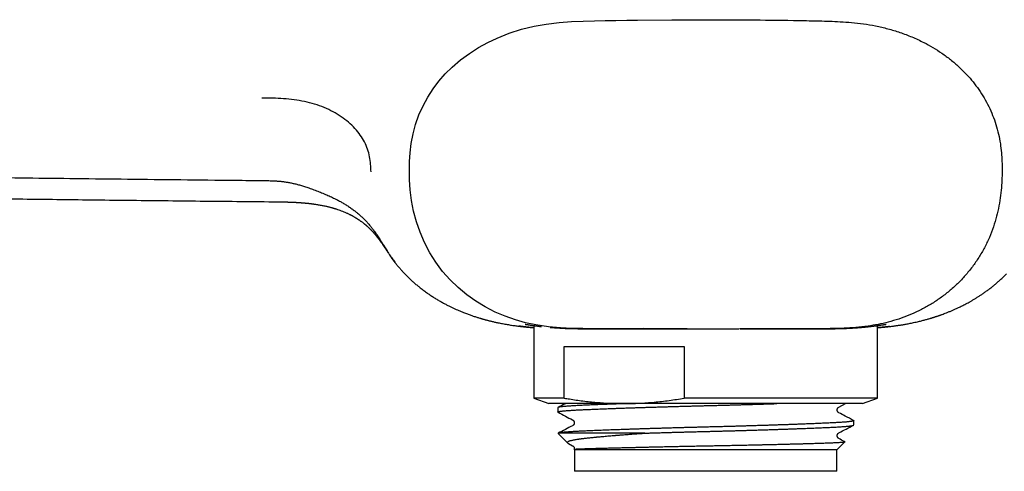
# Model space of a CAD drawing. Header units: millimetres. Extents: x 8 to 854, y 12 to 419.
# Tile 14 of 30: x 385 to 454, y 340 to 372. Entities that reach past the tile are written whole.
import ezdxf

# ---------------------------------------------------------------- set-up
doc = ezdxf.new("R2010")
doc.units = ezdxf.units.MM

msp = doc.modelspace()

# ---------------------------------------------------------------- linework, layer by layer
at = {"color": 7, "linetype": 'Continuous', "lineweight": 30}
for p, q in [((420.81, 350.524), (420.81, 345.436)), ((421.947, 350.395), (421.964, 350.394)), ((444.91, 345.436), (444.91, 350.527)), ((422.937, 349.054), (431.341, 349.054)), ((422.937, 345.436), (422.937, 349.054)), ((431.341, 349.054), (431.341, 345.436)), ((420.81, 345.436), (421.86, 345.054)), ((422.937, 345.436), (420.81, 345.436)), ((444.91, 345.436), (431.341, 345.436)), ((443.86, 345.054), (444.91, 345.436)), ((427.139, 345.054), (421.86, 345.054)), ((422.485, 344.762), (422.485, 344.458)), ((443.86, 345.054), (427.139, 345.054)), ((442.196, 344.813), (442.197, 344.813)), ((442.197, 344.813), (442.659, 345.054)), ((443.235, 343.553), (443.235, 343.857)), ((422.503, 342.961), (423.176, 342.288)), ((428.584, 342.979), (422.526, 342.979)), ((423.232, 342.25), (423.523, 342.098)), ((423.632, 341.832), (423.66, 341.804)), ((442.06, 341.804), (442.621, 342.366)), ((423.66, 341.804), (423.66, 340.304)), ((442.06, 341.804), (423.66, 341.804)), ((442.06, 340.304), (442.06, 341.804)), ((442.06, 340.304), (423.66, 340.304))]:
    msp.add_line(p, q, dxfattribs=at)
at = {"color": 7, "linetype": 'Continuous', "lineweight": 30, "flags": 128}
msp.add_lwpolyline([(431.565, 350.305), (430.552, 350.305), (428.463, 350.309), (426.388, 350.307), (425.687, 350.304), (424.971, 350.304), (424.234, 350.309), (423.467, 350.327), (422.665, 350.367), (421.824, 350.443), (420.939, 350.573), (420.223, 350.725), (419.505, 350.925), (418.79, 351.175), (418.084, 351.477), (417.396, 351.83), (416.733, 352.232), (416.1, 352.683), (415.498, 353.185), (414.932, 353.734), (414.407, 354.328), (413.931, 354.962), (413.505, 355.635), (413.132, 356.344), (412.819, 357.075), (412.568, 357.812), (412.374, 358.556), (412.232, 359.302), (412.14, 360.036), (412.09, 360.743), (412.074, 361.435), (412.084, 362.025), (412.123, 362.643), (412.2, 363.291), (412.329, 363.962), (412.51, 364.635), (412.746, 365.295), (413.033, 365.936), (413.365, 366.546), (413.737, 367.12), (414.149, 367.662), (414.595, 368.171), (415.068, 368.642), (415.665, 369.156), (416.286, 369.614), (416.922, 370.02), (417.572, 370.378), (418.233, 370.693), (419.077, 371.03), (419.944, 371.305), (420.821, 371.516), (421.672, 371.666), (422.571, 371.776), (423.437, 371.842), (424.263, 371.877), (425.051, 371.896), (425.811, 371.911), (426.565, 371.924), (427.324, 371.935), (428.084, 371.946), (430.47, 371.969), (432.86, 371.978), (432.86, 371.978)], dxfattribs=at)
at = {"color": 7, "linetype": 'Continuous', "lineweight": 30}
for points, knots in [([(432.86, 371.978), (432.958, 371.978), (434.099, 371.978), (436.28, 371.965), (438.597, 371.936), (440.108, 371.909), (440.82, 371.894), (441.55, 371.873), (442.308, 371.841), (443.103, 371.785), (443.931, 371.692), (444.78, 371.551), (445.636, 371.352), (446.487, 371.094), (447.329, 370.774), (448.097, 370.417), (448.794, 370.034), (449.424, 369.632), (450.037, 369.18), (450.627, 368.676), (451.151, 368.153), (451.615, 367.618), (452.02, 367.077), (452.389, 366.502), (452.713, 365.898), (452.99, 365.271), (453.221, 364.624), (453.4, 363.959), (453.526, 363.297), (453.601, 362.656), (453.64, 362.044), (453.648, 361.46), (453.637, 360.844), (453.597, 360.185), (453.516, 359.467), (453.393, 358.737), (453.215, 357.995), (452.978, 357.251), (452.679, 356.517), (452.32, 355.807), (451.908, 355.128), (451.445, 354.485), (450.934, 353.881), (450.378, 353.32), (449.783, 352.805), (449.155, 352.338), (448.498, 351.922), (447.817, 351.556), (447.115, 351.24), (446.397, 350.975), (445.672, 350.763), (444.952, 350.601), (444.191, 350.475), (443.396, 350.386), (442.572, 350.331), (441.784, 350.309), (441.034, 350.305), (440.091, 350.305), (438.938, 350.307), (437.24, 350.306), (435.999, 350.306), (435.217, 350.306)], [0, 0, 0, 0, 0.00574, 0.066413, 0.126993, 0.14067, 0.154424, 0.168508, 0.183198, 0.19864, 0.214884, 0.231697, 0.248733, 0.266007, 0.28348, 0.301101, 0.315307, 0.329755, 0.344578, 0.35964, 0.374832, 0.38767, 0.400805, 0.414147, 0.427437, 0.440682, 0.453969, 0.467416, 0.480707, 0.493158, 0.50501, 0.51637, 0.527155, 0.540863, 0.554776, 0.569195, 0.583942, 0.599192, 0.614622, 0.630053, 0.645451, 0.660808, 0.676145, 0.691474, 0.706755, 0.721932, 0.736993, 0.751976, 0.766902, 0.78176, 0.796494, 0.810859, 0.824683, 0.841403, 0.857455, 0.872758, 0.887293, 0.901131, 0.927736, 0.954468, 1, 1, 1, 1]), ([(409.387, 361.304), (409.379, 361.482), (409.364, 361.837), (409.3, 362.369), (409.161, 362.893), (408.942, 363.404), (408.642, 363.894), (408.265, 364.356), (407.817, 364.786), (407.303, 365.177), (406.73, 365.525), (406.103, 365.822), (405.43, 366.064), (404.721, 366.248), (403.987, 366.372), (403.24, 366.444), (402.487, 366.472), (401.984, 366.476), (401.733, 366.478)], [0, 0, 0, 0, 0.062527, 0.125038, 0.187546, 0.250024, 0.312504, 0.375007, 0.437508, 0.500002, 0.5625, 0.624983, 0.687473, 0.749958, 0.812431, 0.874954, 0.93746, 1, 1, 1, 1]), ([(339.055, 361.388), (339.676, 361.384), (341.015, 361.374), (343.076, 361.359), (345.263, 361.341), (347.489, 361.321), (349.764, 361.3), (352.082, 361.278), (354.445, 361.254), (356.858, 361.228), (359.327, 361.201), (361.859, 361.172), (364.458, 361.142), (367.132, 361.11), (369.888, 361.076), (372.735, 361.041), (375.684, 361.004), (378.749, 360.966), (381.942, 360.926), (385.273, 360.885), (388.745, 360.843), (392.352, 360.8), (396.069, 360.758), (399.25, 360.724), (401.186, 360.704), (401.854, 360.698)], [0, 0, 0, 0, 0.029638, 0.06398, 0.098488, 0.134097, 0.170324, 0.207217, 0.244821, 0.283205, 0.322497, 0.362776, 0.404133, 0.446671, 0.49051, 0.535785, 0.582665, 0.631417, 0.682203, 0.735197, 0.790505, 0.84807, 0.907522, 0.968054, 1, 1, 1, 1]), ([(401.854, 360.695), (401.878, 360.694), (401.968, 360.694), (402.118, 360.691), (402.296, 360.687), (402.457, 360.682), (402.604, 360.676), (402.741, 360.668), (402.869, 360.659), (402.993, 360.648), (403.115, 360.635), (403.239, 360.62), (403.361, 360.603), (403.484, 360.584), (403.607, 360.563), (403.73, 360.54), (403.854, 360.514), (403.98, 360.486), (404.108, 360.455), (404.239, 360.422), (404.373, 360.385), (404.511, 360.345), (404.653, 360.302), (404.8, 360.256), (404.954, 360.205), (405.118, 360.148), (405.291, 360.086), (405.469, 360.02), (405.649, 359.952), (405.83, 359.88), (406.011, 359.806), (406.19, 359.73), (406.363, 359.655), (406.527, 359.581), (406.683, 359.508), (406.832, 359.435), (406.975, 359.363), (407.108, 359.294), (407.231, 359.227), (407.346, 359.163), (407.461, 359.096), (407.579, 359.025), (407.695, 358.951), (407.81, 358.876), (407.922, 358.8), (408.032, 358.723), (408.138, 358.645), (408.242, 358.566), (408.344, 358.486), (408.446, 358.402), (408.546, 358.317), (408.644, 358.23), (408.74, 358.142), (408.834, 358.052), (408.926, 357.961), (409.015, 357.869), (409.103, 357.774), (409.19, 357.676), (409.278, 357.574), (409.361, 357.474), (409.439, 357.378), (409.513, 357.281), (409.595, 357.171), (409.68, 357.054), (409.763, 356.937), (409.846, 356.817), (409.935, 356.684), (410.034, 356.53), (410.145, 356.355), (410.273, 356.148), (410.398, 355.945), (410.514, 355.76), (410.6, 355.625), (410.655, 355.544), (410.676, 355.512)], [0, 0, 0, 0, 0.005896, 0.0221046, 0.036665, 0.0497209, 0.0617377, 0.0729193, 0.083417, 0.0932428, 0.1035962, 0.113775, 0.1239882, 0.1342463, 0.1445605, 0.154946, 0.1654883, 0.1762816, 0.1873523, 0.1987357, 0.2104726, 0.2226103, 0.2352055, 0.2483271, 0.2620725, 0.2768785, 0.2930971, 0.3095385, 0.326212, 0.3431148, 0.3602429, 0.3775836, 0.3941318, 0.4099576, 0.4252141, 0.4399814, 0.4543241, 0.4682952, 0.4804573, 0.4921206, 0.5044067, 0.51716, 0.5299418, 0.5427202, 0.5554563, 0.5681198, 0.5806807, 0.5931124, 0.6055199, 0.6183937, 0.6312701, 0.6441556, 0.6570586, 0.6699873, 0.68295, 0.6959548, 0.7090154, 0.7223091, 0.7361801, 0.7506639, 0.7625072, 0.7748433, 0.7891602, 0.8057658, 0.8201268, 0.8345595, 0.8521575, 0.8713213, 0.892915, 0.918533, 0.9493082, 0.9690483, 0.9878862, 1, 1, 1, 1]), ([(339.01, 360.018), (339.583, 360.011), (340.88, 359.995), (342.907, 359.969), (345.095, 359.941), (347.293, 359.912), (349.503, 359.883), (351.723, 359.853), (353.955, 359.823), (356.234, 359.792), (358.56, 359.76), (360.934, 359.727), (363.32, 359.694), (365.719, 359.661), (368.129, 359.628), (370.515, 359.595), (372.876, 359.563), (375.211, 359.532), (377.557, 359.5), (379.915, 359.469), (382.284, 359.439), (384.663, 359.409), (387.054, 359.379), (389.495, 359.35), (391.985, 359.321), (394.526, 359.293), (397.079, 359.265), (399.644, 359.239), (401.438, 359.221), (402.377, 359.213), (402.456, 359.212)], [0, 0, 0, 0, 0.027069, 0.061368, 0.095843, 0.130493, 0.165319, 0.200321, 0.235497, 0.27085, 0.308074, 0.345491, 0.3831, 0.420902, 0.458897, 0.497085, 0.533716, 0.570523, 0.607506, 0.644664, 0.681997, 0.719506, 0.757191, 0.795051, 0.834902, 0.874946, 0.915183, 0.955612, 0.996234, 1, 1, 1, 1]), ([(402.442, 359.21), (402.495, 359.209), (402.597, 359.209), (402.744, 359.207), (402.882, 359.205), (403.011, 359.204), (403.129, 359.202), (403.237, 359.2), (403.332, 359.198), (403.415, 359.196), (403.485, 359.194), (403.548, 359.192), (403.608, 359.19), (403.662, 359.189), (403.71, 359.187), (403.745, 359.186), (403.767, 359.185), (403.783, 359.184), (403.798, 359.184), (403.82, 359.183), (403.849, 359.182), (403.886, 359.18), (403.928, 359.178), (403.974, 359.176), (404.02, 359.174), (404.064, 359.172), (404.107, 359.17), (404.166, 359.166), (404.24, 359.162), (404.331, 359.157), (404.408, 359.151), (404.471, 359.147), (404.52, 359.143), (404.57, 359.139), (404.619, 359.135), (404.664, 359.131), (404.701, 359.128), (404.729, 359.126), (404.749, 359.124), (404.766, 359.122), (404.783, 359.121), (404.809, 359.118), (404.848, 359.114), (404.9, 359.109), (404.96, 359.103), (405.026, 359.096), (405.099, 359.087), (405.177, 359.078), (405.259, 359.068), (405.342, 359.056), (405.484, 359.036), (405.687, 359.005), (405.949, 358.957), (406.156, 358.914), (406.307, 358.879), (406.4, 358.857), (406.485, 358.836), (406.558, 358.816), (406.62, 358.8), (406.665, 358.787), (406.697, 358.778), (406.718, 358.772), (406.736, 358.767), (406.754, 358.762), (406.776, 358.755), (406.807, 358.746), (406.846, 358.734), (406.892, 358.72), (406.983, 358.691), (407.119, 358.645), (407.295, 358.581), (407.468, 358.513), (407.611, 358.451), (407.724, 358.4), (407.805, 358.361), (407.87, 358.33), (407.918, 358.305), (407.954, 358.287), (407.99, 358.268), (408.031, 358.247), (408.079, 358.221), (408.136, 358.189), (408.194, 358.156), (408.25, 358.123), (408.299, 358.094), (408.341, 358.068), (408.376, 358.046), (408.404, 358.029), (408.426, 358.015), (408.447, 358.001), (408.473, 357.984), (408.509, 357.96), (408.553, 357.93), (408.603, 357.896), (408.655, 357.859), (408.712, 357.818), (408.772, 357.773), (408.831, 357.728), (408.877, 357.692), (408.911, 357.664), (408.938, 357.642), (408.969, 357.616), (409.004, 357.587), (409.039, 357.558), (409.07, 357.531), (409.096, 357.507), (409.124, 357.482), (409.157, 357.452), (409.197, 357.415), (409.238, 357.377), (409.276, 357.341), (409.309, 357.309), (409.34, 357.277), (409.372, 357.246), (409.405, 357.211), (409.437, 357.177), (409.469, 357.144), (409.5, 357.11), (409.531, 357.076), (409.56, 357.043), (409.594, 357.005), (409.63, 356.963), (409.669, 356.918), (409.704, 356.875), (409.737, 356.836), (409.768, 356.797), (409.8, 356.758), (409.835, 356.713), (409.874, 356.663), (409.913, 356.611), (409.949, 356.563), (409.981, 356.519), (410.009, 356.481), (410.033, 356.447), (410.056, 356.415), (410.084, 356.376), (410.117, 356.329), (410.157, 356.271), (410.195, 356.216), (410.229, 356.165), (410.26, 356.119), (410.292, 356.072), (410.324, 356.025), (410.352, 355.981), (410.379, 355.941), (410.401, 355.908), (410.417, 355.884), (410.429, 355.866), (410.439, 355.85), (410.453, 355.829), (410.47, 355.803), (410.491, 355.772), (410.517, 355.733), (410.548, 355.686), (410.587, 355.628), (410.63, 355.564), (410.679, 355.492), (410.714, 355.442), (410.732, 355.416)], [0, 0, 0, 0, 0.015264, 0.029578, 0.042941, 0.055351, 0.066807, 0.077308, 0.086852, 0.094419, 0.101254, 0.107355, 0.112724, 0.11852, 0.123117, 0.126517, 0.128718, 0.129707, 0.13111, 0.133212, 0.136013, 0.139592, 0.143897, 0.148496, 0.152965, 0.157304, 0.161515, 0.165598, 0.174625, 0.183303, 0.192612, 0.19724, 0.202023, 0.206958, 0.211988, 0.216387, 0.220133, 0.222931, 0.224784, 0.226075, 0.227733, 0.2298, 0.233872, 0.238954, 0.245044, 0.251333, 0.258427, 0.266294, 0.274373, 0.282453, 0.290533, 0.316237, 0.342002, 0.367868, 0.3776, 0.38716, 0.395671, 0.403021, 0.409207, 0.414229, 0.416802, 0.41891, 0.420551, 0.422057, 0.424375, 0.427498, 0.431462, 0.436257, 0.441358, 0.459616, 0.477938, 0.496199, 0.514158, 0.523441, 0.532435, 0.540274, 0.544485, 0.54822, 0.551834, 0.556288, 0.561635, 0.567877, 0.575015, 0.581155, 0.586757, 0.591557, 0.595556, 0.598752, 0.601147, 0.603054, 0.606145, 0.610309, 0.615551, 0.62185, 0.628235, 0.634189, 0.642675, 0.650097, 0.656529, 0.660009, 0.663227, 0.667202, 0.672297, 0.677006, 0.681347, 0.685038, 0.688079, 0.693071, 0.699483, 0.706119, 0.711842, 0.717125, 0.722348, 0.727693, 0.733251, 0.739294, 0.744658, 0.750574, 0.756688, 0.762304, 0.767407, 0.775634, 0.782916, 0.789693, 0.79636, 0.802052, 0.808436, 0.815638, 0.823715, 0.832197, 0.840005, 0.846947, 0.852869, 0.857911, 0.862916, 0.868026, 0.876025, 0.884669, 0.894224, 0.900342, 0.906944, 0.913966, 0.920455, 0.92682, 0.932128, 0.936655, 0.940492, 0.9419, 0.943947, 0.946638, 0.949974, 0.953956, 0.958584, 0.964992, 0.972335, 0.980614, 0.989834, 1, 1, 1, 1]), ([(410.687, 355.48), (410.744, 355.396), (410.858, 355.227), (411.027, 354.998), (411.187, 354.793), (411.338, 354.61), (411.487, 354.438), (411.588, 354.329), (411.635, 354.279)], [0, 0, 0, 0, 0.203706, 0.407591, 0.56119, 0.714789, 0.868713, 1, 1, 1, 1]), ([(411.136, 354.857), (411.088, 354.918), (410.991, 355.04), (410.853, 355.226), (410.765, 355.353), (410.721, 355.416)], [0, 0, 0, 0, 0.3301, 0.665072, 1, 1, 1, 1]), ([(411.635, 354.278), (411.695, 354.214), (411.817, 354.085), (412.006, 353.897), (412.198, 353.715), (412.391, 353.542), (412.585, 353.376), (412.796, 353.204), (413.024, 353.027), (413.27, 352.847), (413.514, 352.678), (413.756, 352.52), (413.994, 352.373), (414.227, 352.236), (414.452, 352.109), (414.671, 351.992), (414.879, 351.886), (415.077, 351.79), (415.264, 351.703), (415.443, 351.623), (415.615, 351.549), (415.778, 351.482), (415.931, 351.421), (416.073, 351.366), (416.204, 351.317), (416.328, 351.273), (416.444, 351.232), (416.56, 351.192), (416.678, 351.153), (416.795, 351.115), (416.903, 351.082), (416.983, 351.057), (417.039, 351.04), (417.074, 351.03), (417.107, 351.02), (417.14, 351.011), (417.173, 351.001), (417.21, 350.99), (417.253, 350.978), (417.304, 350.964), (417.364, 350.947), (417.434, 350.928), (417.51, 350.908), (417.589, 350.888), (417.669, 350.867), (417.749, 350.847), (417.878, 350.816), (418.055, 350.775), (418.261, 350.73), (418.447, 350.692), (418.613, 350.66), (418.777, 350.63), (418.938, 350.602), (419.094, 350.576), (419.247, 350.552), (419.395, 350.531), (419.539, 350.511), (419.679, 350.492), (419.799, 350.478), (419.906, 350.465), (419.997, 350.455), (420.069, 350.447), (420.122, 350.441), (420.155, 350.438), (420.187, 350.435), (420.218, 350.431), (420.246, 350.429), (420.268, 350.426), (420.282, 350.425), (420.291, 350.424), (420.298, 350.424), (420.307, 350.423), (420.318, 350.422), (420.339, 350.42), (420.374, 350.416), (420.423, 350.412), (420.482, 350.407), (420.548, 350.401), (420.624, 350.394), (420.705, 350.388), (420.768, 350.383), (420.802, 350.381), (420.81, 350.38)], [0, 0, 0, 0, 0.024793, 0.049893, 0.074554, 0.098773, 0.12255, 0.145883, 0.174942, 0.20329, 0.230933, 0.257874, 0.284117, 0.309195, 0.333358, 0.356544, 0.37875, 0.398945, 0.418254, 0.436678, 0.454218, 0.470876, 0.486657, 0.500736, 0.514041, 0.526578, 0.538353, 0.549396, 0.562306, 0.57423, 0.585171, 0.595128, 0.59877, 0.602261, 0.6056, 0.608904, 0.612257, 0.615825, 0.620177, 0.625362, 0.631617, 0.638768, 0.646735, 0.654882, 0.663072, 0.671303, 0.679577, 0.702549, 0.725842, 0.742677, 0.759678, 0.776692, 0.793618, 0.810494, 0.827356, 0.844242, 0.861187, 0.878229, 0.895335, 0.907148, 0.91805, 0.928072, 0.931777, 0.935354, 0.938808, 0.94214, 0.945194, 0.947462, 0.948823, 0.949517, 0.950175, 0.951043, 0.952124, 0.953416, 0.957301, 0.962366, 0.967886, 0.974347, 0.981749, 0.990094, 0.997914, 1, 1, 1, 1]), ([(444.91, 350.378), (444.939, 350.381), (444.998, 350.385), (445.084, 350.392), (445.164, 350.399), (445.233, 350.405), (445.294, 350.411), (445.345, 350.416), (445.389, 350.42), (445.426, 350.424), (445.456, 350.427), (445.478, 350.429), (445.492, 350.43), (445.501, 350.431), (445.51, 350.432), (445.523, 350.434), (445.542, 350.436), (445.565, 350.438), (445.595, 350.441), (445.664, 350.449), (445.769, 350.461), (445.906, 350.477), (446.024, 350.493), (446.127, 350.506), (446.214, 350.519), (446.297, 350.53), (446.379, 350.543), (446.468, 350.556), (446.566, 350.571), (446.674, 350.589), (446.791, 350.609), (446.919, 350.632), (447.057, 350.657), (447.204, 350.686), (447.361, 350.718), (447.527, 350.754), (447.689, 350.791), (447.842, 350.827), (447.979, 350.861), (448.11, 350.894), (448.234, 350.927), (448.351, 350.959), (448.462, 350.99), (448.553, 351.017), (448.626, 351.038), (448.683, 351.056), (448.737, 351.072), (448.785, 351.087), (448.825, 351.099), (448.854, 351.108), (448.876, 351.115), (448.897, 351.122), (448.925, 351.131), (448.963, 351.143), (449.011, 351.159), (449.064, 351.176), (449.121, 351.196), (449.182, 351.216), (449.247, 351.239), (449.313, 351.262), (449.378, 351.285), (449.47, 351.318), (449.589, 351.362), (449.756, 351.427), (449.94, 351.5), (450.138, 351.583), (450.302, 351.655), (450.435, 351.715), (450.541, 351.764), (450.653, 351.817), (450.774, 351.876), (450.903, 351.94), (451.041, 352.011), (451.188, 352.09), (451.345, 352.176), (451.512, 352.27), (451.683, 352.371), (451.858, 352.479), (452.038, 352.594), (452.224, 352.717), (452.416, 352.85), (452.608, 352.989), (452.798, 353.133), (452.987, 353.281), (453.178, 353.44), (453.372, 353.608), (453.569, 353.787), (453.764, 353.972), (453.89, 354.101), (453.952, 354.165)], [0, 0, 0, 0, 0.008749, 0.017396, 0.025214, 0.032204, 0.038012, 0.04309, 0.047439, 0.05106, 0.054074, 0.05629, 0.057715, 0.058346, 0.059349, 0.060908, 0.063025, 0.065841, 0.069268, 0.073306, 0.090332, 0.106353, 0.121371, 0.132188, 0.142417, 0.15206, 0.161325, 0.171308, 0.182185, 0.193969, 0.20667, 0.220298, 0.234859, 0.250358, 0.266801, 0.284189, 0.302526, 0.317422, 0.331765, 0.345408, 0.358353, 0.370599, 0.382148, 0.393, 0.399224, 0.405193, 0.410908, 0.416161, 0.420319, 0.423339, 0.42522, 0.427141, 0.430046, 0.433937, 0.438814, 0.444677, 0.450316, 0.45664, 0.463485, 0.470299, 0.477035, 0.483694, 0.499082, 0.514038, 0.535881, 0.55674, 0.576617, 0.587873, 0.598859, 0.610674, 0.623699, 0.637408, 0.65225, 0.668228, 0.685341, 0.70359, 0.722975, 0.742291, 0.762614, 0.783943, 0.806276, 0.829611, 0.851692, 0.8746, 0.898333, 0.922891, 0.94827, 0.974465, 1, 1, 1, 1]), ([(419.755, 350.51), (419.755, 350.51), (419.755, 350.51), (419.764, 350.508), (419.78, 350.506), (419.796, 350.504), (419.813, 350.502), (419.837, 350.498), (419.862, 350.495), (419.885, 350.492), (419.904, 350.49), (419.925, 350.487), (419.947, 350.484), (419.97, 350.481), (419.996, 350.478), (420.022, 350.474), (420.045, 350.472), (420.06, 350.47), (420.067, 350.469), (420.073, 350.468), (420.078, 350.468), (420.088, 350.466), (420.108, 350.464), (420.145, 350.46), (420.179, 350.456), (420.206, 350.453), (420.218, 350.451), (420.231, 350.45), (420.247, 350.448), (420.265, 350.446), (420.286, 350.444), (420.308, 350.441), (420.331, 350.439), (420.357, 350.436), (420.378, 350.434), (420.394, 350.432), (420.405, 350.431), (420.416, 350.43), (420.427, 350.428), (420.437, 350.427), (420.447, 350.426), (420.454, 350.426), (420.461, 350.425), (420.48, 350.423), (420.511, 350.42), (420.555, 350.416), (420.598, 350.411), (420.643, 350.407), (420.69, 350.403), (420.737, 350.399), (420.777, 350.395), (420.801, 350.393), (420.81, 350.392)], [0, 0, 0, 0, 0.0408926, 0.1162249, 0.1915223, 0.2211899, 0.2513441, 0.282042, 0.3132964, 0.3291363, 0.3451198, 0.3612485, 0.3775236, 0.3939465, 0.4105186, 0.4272411, 0.4440259, 0.4497446, 0.4544125, 0.4581777, 0.4618315, 0.4654918, 0.479934, 0.5059712, 0.5448057, 0.55267, 0.5613689, 0.5709753, 0.5814891, 0.5951887, 0.6101745, 0.6264464, 0.6440046, 0.662849, 0.6829797, 0.6908884, 0.6989793, 0.7072523, 0.7157075, 0.7239717, 0.730821, 0.7363424, 0.7409351, 0.7455144, 0.7788842, 0.8096575, 0.8413542, 0.8744577, 0.908594, 0.9438568, 0.9802465, 1, 1, 1, 1]), ([(420.196, 350.615), (420.196, 350.615), (420.195, 350.615), (420.198, 350.615), (420.202, 350.614), (420.21, 350.613), (420.221, 350.612), (420.236, 350.61), (420.254, 350.608), (420.275, 350.604), (420.3, 350.601), (420.328, 350.597), (420.359, 350.592), (420.394, 350.586), (420.432, 350.581), (420.474, 350.574), (420.518, 350.567), (420.565, 350.56), (420.615, 350.553), (420.669, 350.545), (420.726, 350.536), (420.785, 350.528), (420.848, 350.519), (420.913, 350.51), (420.982, 350.5), (421.054, 350.491), (421.129, 350.481), (421.206, 350.472), (421.275, 350.463), (421.318, 350.458), (421.334, 350.456)], [0, 0, 0, 0, 0.008168, 0.031111, 0.056783, 0.085118, 0.115898, 0.14878, 0.182983, 0.218071, 0.25444, 0.291819, 0.330001, 0.368829, 0.408179, 0.447968, 0.487368, 0.527068, 0.56709, 0.607393, 0.647947, 0.688736, 0.729001, 0.769911, 0.81103, 0.85228, 0.893586, 0.934864, 0.976029, 1, 1, 1, 1]), ([(421.962, 350.394), (422.022, 350.389), (422.154, 350.378), (422.372, 350.363), (422.614, 350.349), (422.86, 350.336), (423.11, 350.326), (423.345, 350.318), (423.57, 350.313), (423.783, 350.308), (424.001, 350.305), (424.225, 350.303), (424.454, 350.301), (424.714, 350.3), (425.007, 350.3), (425.299, 350.301), (425.56, 350.302), (425.787, 350.303), (426.048, 350.304), (426.343, 350.306), (426.653, 350.306), (426.945, 350.307), (427.216, 350.307), (427.492, 350.308), (427.771, 350.308), (428.054, 350.308), (428.329, 350.307), (428.597, 350.307), (428.856, 350.307), (429.117, 350.307), (429.381, 350.306), (429.647, 350.306), (429.949, 350.306), (430.288, 350.305), (430.659, 350.305), (431.027, 350.305), (431.311, 350.305), (431.476, 350.305), (431.518, 350.305)], [0, 0, 0, 0, 0.029112, 0.064204, 0.09944, 0.134676, 0.167367, 0.200086, 0.226233, 0.252384, 0.278531, 0.304809, 0.331091, 0.357369, 0.39254, 0.427711, 0.451254, 0.474799, 0.498341, 0.531098, 0.563885, 0.589929, 0.615977, 0.642021, 0.668205, 0.694392, 0.720576, 0.743959, 0.767344, 0.790727, 0.814209, 0.837695, 0.861177, 0.893867, 0.926587, 0.957794, 0.989008, 1, 1, 1, 1]), ([(431.502, 350.304), (431.528, 350.304), (431.583, 350.304), (431.671, 350.304), (431.767, 350.304), (431.873, 350.304), (431.988, 350.305), (432.121, 350.305), (432.272, 350.305), (432.443, 350.305), (432.626, 350.305), (432.812, 350.305), (432.998, 350.305), (433.184, 350.305), (433.378, 350.305), (433.582, 350.305), (433.795, 350.305), (434.031, 350.305), (434.292, 350.305), (434.578, 350.305), (434.876, 350.305), (435.079, 350.305), (435.183, 350.306)], [0, 0, 0, 0, 0.021838, 0.045998, 0.07252, 0.10143, 0.132751, 0.1665, 0.209409, 0.255725, 0.30546, 0.358623, 0.406426, 0.456705, 0.509465, 0.564706, 0.622432, 0.682643, 0.756797, 0.834407, 0.915474, 1, 1, 1, 1]), ([(435.268, 350.306), (435.35, 350.306), (435.533, 350.306), (435.815, 350.306), (436.113, 350.306), (436.41, 350.306), (436.694, 350.306), (436.966, 350.306), (437.225, 350.306), (437.482, 350.306), (437.738, 350.306), (437.992, 350.306), (438.276, 350.306), (438.589, 350.306), (438.907, 350.305), (439.197, 350.305), (439.461, 350.305), (439.722, 350.304), (439.979, 350.304), (440.232, 350.304), (440.472, 350.303), (440.699, 350.303), (440.914, 350.303), (441.16, 350.302), (441.437, 350.303), (441.732, 350.305), (442.011, 350.309), (442.253, 350.314), (442.466, 350.32), (442.647, 350.327), (442.819, 350.334), (442.983, 350.342), (443.142, 350.351), (443.293, 350.36), (443.436, 350.37), (443.567, 350.38), (443.648, 350.387), (443.686, 350.39)], [0, 0, 0, 0, 0.024029, 0.05317, 0.082467, 0.111768, 0.141065, 0.167227, 0.193393, 0.219555, 0.245829, 0.272107, 0.298382, 0.334959, 0.371571, 0.400795, 0.430024, 0.459248, 0.488629, 0.518014, 0.547395, 0.573623, 0.599854, 0.626082, 0.665578, 0.705075, 0.741711, 0.778379, 0.805499, 0.832633, 0.857747, 0.882862, 0.90802, 0.933178, 0.956457, 0.979735, 1, 1, 1, 1]), ([(443.683, 350.389), (443.717, 350.392), (443.786, 350.398), (443.885, 350.407), (443.982, 350.416), (444.077, 350.426), (444.169, 350.435), (444.258, 350.445), (444.344, 350.455), (444.427, 350.464), (444.507, 350.474), (444.585, 350.484), (444.66, 350.493), (444.731, 350.503), (444.8, 350.512), (444.865, 350.521), (444.929, 350.53), (444.989, 350.538), (445.046, 350.547), (445.1, 350.555), (445.151, 350.562), (445.199, 350.569), (445.244, 350.576), (445.286, 350.582), (445.324, 350.588), (445.359, 350.594), (445.391, 350.598), (445.418, 350.602), (445.444, 350.606), (445.466, 350.609), (445.485, 350.611), (445.499, 350.613), (445.51, 350.615), (445.517, 350.615), (445.521, 350.616), (445.522, 350.616), (445.522, 350.616)], [0, 0, 0, 0, 0.031704, 0.063391, 0.095068, 0.126745, 0.158428, 0.190134, 0.221644, 0.253127, 0.284663, 0.316196, 0.34766, 0.379001, 0.409221, 0.440663, 0.471982, 0.503176, 0.534243, 0.565177, 0.595971, 0.626609, 0.657071, 0.687329, 0.717342, 0.747057, 0.776401, 0.805297, 0.833362, 0.862366, 0.890765, 0.918275, 0.941585, 0.963159, 0.98275, 1, 1, 1, 1]), ([(444.91, 350.394), (444.91, 350.394), (444.916, 350.395), (444.929, 350.396), (444.948, 350.398), (444.966, 350.399), (444.984, 350.401), (445.002, 350.402), (445.029, 350.405), (445.066, 350.408), (445.11, 350.412), (445.153, 350.416), (445.195, 350.42), (445.235, 350.424), (445.274, 350.428), (445.311, 350.431), (445.338, 350.434), (445.357, 350.436), (445.367, 350.437), (445.377, 350.438), (445.387, 350.439), (445.396, 350.44), (445.406, 350.441), (445.417, 350.443), (445.428, 350.444), (445.439, 350.445), (445.449, 350.446), (445.458, 350.447), (445.468, 350.448), (445.477, 350.449), (445.486, 350.45), (445.495, 350.451), (445.504, 350.452), (445.512, 350.453), (445.521, 350.454), (445.53, 350.455), (445.538, 350.456), (445.546, 350.457), (445.555, 350.458), (445.563, 350.459), (445.571, 350.46), (445.578, 350.461), (445.586, 350.462), (445.594, 350.463), (445.601, 350.463), (445.608, 350.464), (445.615, 350.465), (445.621, 350.466), (445.628, 350.467), (445.634, 350.467), (445.64, 350.468), (445.646, 350.469), (445.652, 350.469), (445.657, 350.47), (445.663, 350.471), (445.668, 350.471), (445.674, 350.472), (445.679, 350.473), (445.684, 350.473), (445.689, 350.474), (445.693, 350.474), (445.698, 350.475), (445.703, 350.475), (445.707, 350.476), (445.712, 350.477), (445.716, 350.477), (445.72, 350.477), (445.724, 350.478), (445.727, 350.478), (445.731, 350.479), (445.734, 350.479), (445.737, 350.479), (445.74, 350.48), (445.743, 350.48), (445.746, 350.48), (445.747, 350.481), (445.748, 350.481), (445.749, 350.481)], [0, 0, 0, 0, 0.00008, 0.004888, 0.009401, 0.013775, 0.018102, 0.022383, 0.026618, 0.037732, 0.048513, 0.058961, 0.069076, 0.078859, 0.088308, 0.097425, 0.10621, 0.108728, 0.11146, 0.114542, 0.117973, 0.121754, 0.125885, 0.131204, 0.137011, 0.143306, 0.15009, 0.156764, 0.163853, 0.171355, 0.179271, 0.187601, 0.196346, 0.205505, 0.215078, 0.225551, 0.236479, 0.247861, 0.259699, 0.271991, 0.284738, 0.29794, 0.311597, 0.325709, 0.340276, 0.355298, 0.370775, 0.385784, 0.401197, 0.417015, 0.433238, 0.449865, 0.46711, 0.48477, 0.502845, 0.521334, 0.540238, 0.559556, 0.579289, 0.599437, 0.620989, 0.642996, 0.665458, 0.688375, 0.711747, 0.735574, 0.759856, 0.784594, 0.809787, 0.835434, 0.861537, 0.888095, 0.913552, 0.939414, 0.96568, 0.992351, 1, 1, 1, 1]), ([(422.937, 345.436), (423.057, 345.416), (423.334, 345.369), (423.772, 345.302), (424.25, 345.238), (424.728, 345.182), (425.209, 345.136), (425.69, 345.1), (426.173, 345.074), (426.656, 345.057), (426.978, 345.055), (427.139, 345.054)], [0, 0, 0, 0, 0.085698, 0.199668, 0.313637, 0.42772, 0.541803, 0.656276, 0.770749, 0.885375, 1, 1, 1, 1]), ([(427.139, 345.054), (427.314, 345.056), (427.665, 345.058), (428.19, 345.077), (428.716, 345.108), (429.241, 345.151), (429.767, 345.206), (430.293, 345.272), (430.818, 345.348), (431.167, 345.407), (431.341, 345.436)], [0, 0, 0, 0, 0.1245433, 0.2490868, 0.3738286, 0.4985709, 0.6238525, 0.7491348, 0.874567, 1, 1, 1, 1]), ([(422.501, 344.441), (422.496, 344.444), (422.486, 344.45), (422.483, 344.46), (422.49, 344.469), (422.509, 344.479), (422.54, 344.49), (422.585, 344.5), (422.643, 344.511), (422.714, 344.521), (422.794, 344.531), (422.882, 344.541), (422.977, 344.55), (423.081, 344.559), (423.194, 344.568), (423.315, 344.576), (423.444, 344.585), (423.579, 344.593), (423.722, 344.601), (423.873, 344.609), (424.034, 344.617), (424.204, 344.625), (424.384, 344.633), (424.573, 344.642), (424.772, 344.65), (424.979, 344.659), (425.195, 344.668), (425.42, 344.677), (425.654, 344.687), (425.896, 344.696), (426.145, 344.705), (426.402, 344.715), (426.667, 344.725), (426.948, 344.735), (427.245, 344.745), (427.558, 344.756), (427.878, 344.766), (428.205, 344.777), (428.526, 344.788), (428.842, 344.797), (429.151, 344.807), (429.463, 344.817), (429.778, 344.826), (430.092, 344.835), (430.406, 344.844), (430.719, 344.853), (431.033, 344.862), (431.349, 344.871), (431.667, 344.879), (431.985, 344.888), (432.303, 344.896), (432.618, 344.904), (432.933, 344.912), (433.248, 344.92), (433.565, 344.928), (433.883, 344.937), (434.202, 344.945), (434.522, 344.954), (434.842, 344.963), (435.162, 344.972), (435.481, 344.981), (435.81, 344.991), (436.147, 345.001), (436.492, 345.011), (436.833, 345.022), (437.17, 345.033), (437.487, 345.043), (437.71, 345.05), (437.821, 345.054), (437.84, 345.054)], [0, 0, 0, 0, 0.013581, 0.028771, 0.043959, 0.059139, 0.075816, 0.092462, 0.109066, 0.125618, 0.142109, 0.157006, 0.171838, 0.186597, 0.201276, 0.215869, 0.230112, 0.24426, 0.258309, 0.272252, 0.286479, 0.300816, 0.315257, 0.329797, 0.344428, 0.359145, 0.373942, 0.388811, 0.403746, 0.418739, 0.433784, 0.448872, 0.463996, 0.479149, 0.49584, 0.512545, 0.529255, 0.545957, 0.562642, 0.577753, 0.592834, 0.607876, 0.622873, 0.637816, 0.652434, 0.666987, 0.681468, 0.695872, 0.710482, 0.725, 0.739417, 0.75373, 0.767938, 0.782192, 0.796555, 0.81102, 0.825582, 0.840234, 0.854971, 0.869786, 0.884671, 0.899621, 0.916131, 0.932699, 0.949316, 0.965972, 0.982656, 0.997149, 1, 1, 1, 1]), ([(427.389, 345.054), (427.388, 345.054), (427.281, 345.051), (427.076, 345.043), (426.775, 345.033), (426.482, 345.022), (426.198, 345.012), (425.923, 345.001), (425.658, 344.991), (425.403, 344.981), (425.158, 344.971), (424.923, 344.961), (424.7, 344.952), (424.487, 344.942), (424.287, 344.933), (424.098, 344.924), (423.921, 344.915), (423.755, 344.907), (423.596, 344.898), (423.445, 344.889), (423.302, 344.88), (423.17, 344.87), (423.048, 344.86), (422.937, 344.851), (422.838, 344.841), (422.75, 344.83), (422.674, 344.82), (422.611, 344.81), (422.56, 344.799), (422.522, 344.789), (422.497, 344.778), (422.485, 344.769), (422.486, 344.764), (422.486, 344.762)], [0, 0, 0, 0, 0.00051, 0.035345, 0.070139, 0.104869, 0.139515, 0.174055, 0.208469, 0.242735, 0.276762, 0.310603, 0.344242, 0.37766, 0.410841, 0.443182, 0.475264, 0.507215, 0.53941, 0.572523, 0.605884, 0.639476, 0.673281, 0.707283, 0.741461, 0.775796, 0.810194, 0.844709, 0.87932, 0.914005, 0.948744, 0.982894, 1, 1, 1, 1]), ([(423.029, 345.054), (423.023, 345.051), (422.847, 344.96), (422.671, 344.868), (422.501, 344.779)], [0, 0, 0, 0, 0.032115, 1, 1, 1, 1]), ([(442.196, 344.407), (442.192, 344.41), (442.184, 344.414), (442.172, 344.422), (442.161, 344.431), (442.151, 344.44), (442.142, 344.449), (442.135, 344.457), (442.13, 344.464), (442.126, 344.469), (442.122, 344.475), (442.118, 344.48), (442.114, 344.487), (442.108, 344.498), (442.099, 344.516), (442.091, 344.536), (442.086, 344.557), (442.082, 344.577), (442.08, 344.601), (442.08, 344.625), (442.083, 344.65), (442.088, 344.674), (442.096, 344.697), (442.104, 344.715), (442.112, 344.731), (442.12, 344.743), (442.129, 344.756), (442.14, 344.769), (442.153, 344.782), (442.167, 344.794), (442.181, 344.804), (442.189, 344.809), (442.193, 344.811)], [0, 0, 0, 0, 0.056971, 0.110349, 0.157228, 0.197603, 0.23147, 0.258827, 0.278493, 0.292511, 0.302524, 0.313272, 0.325075, 0.337942, 0.372531, 0.413186, 0.432772, 0.460588, 0.495715, 0.528169, 0.555282, 0.593058, 0.627702, 0.659357, 0.681604, 0.708649, 0.742534, 0.783311, 0.831007, 0.885641, 0.947225, 1, 1, 1, 1]), ([(422.501, 344.441), (422.671, 344.352), (423.012, 344.175), (423.352, 343.997), (423.523, 343.908)], [0, 0, 0, 0, 0.500035, 1, 1, 1, 1]), ([(423.523, 343.908), (423.528, 343.905), (423.538, 343.9), (423.553, 343.889), (423.566, 343.877), (423.577, 343.867), (423.585, 343.857), (423.591, 343.849), (423.595, 343.843), (423.599, 343.838), (423.604, 343.83), (423.609, 343.821), (423.614, 343.813), (423.617, 343.805), (423.621, 343.798), (423.624, 343.79), (423.626, 343.783), (423.629, 343.774), (423.632, 343.764), (423.635, 343.752), (423.637, 343.74), (423.638, 343.729), (423.639, 343.72), (423.639, 343.709), (423.639, 343.697), (423.638, 343.682), (423.636, 343.665), (423.632, 343.646), (423.627, 343.629), (423.622, 343.614), (423.616, 343.603), (423.609, 343.589), (423.6, 343.573), (423.587, 343.555), (423.572, 343.539), (423.556, 343.524), (423.539, 343.511), (423.528, 343.505), (423.523, 343.502)], [0, 0, 0, 0, 0.067947, 0.127477, 0.178563, 0.221181, 0.255307, 0.280925, 0.294549, 0.303387, 0.321215, 0.337348, 0.352003, 0.365173, 0.37685, 0.38703, 0.401202, 0.41115, 0.422737, 0.43808, 0.457195, 0.46817, 0.48009, 0.492953, 0.507021, 0.526849, 0.549015, 0.575892, 0.601414, 0.623514, 0.642238, 0.659299, 0.698395, 0.744467, 0.797604, 0.85787, 0.925319, 1, 1, 1, 1]), ([(443.218, 343.874), (443.027, 343.974), (442.686, 344.152), (442.346, 344.329), (442.197, 344.407)], [0, 0, 0, 0, 0.562491, 1, 1, 1, 1]), ([(423.523, 343.502), (423.352, 343.413), (423.014, 343.237), (422.676, 343.06), (422.507, 342.973)], [0, 0, 0, 0, 0.5033174, 1, 1, 1, 1]), ([(443.218, 343.874), (443.219, 343.874), (443.227, 343.871), (443.233, 343.864), (443.236, 343.855), (443.23, 343.847), (443.215, 343.838), (443.191, 343.829), (443.157, 343.82), (443.111, 343.81), (443.052, 343.801), (442.981, 343.791), (442.9, 343.781), (442.808, 343.771), (442.706, 343.762), (442.596, 343.753), (442.482, 343.744), (442.362, 343.736), (442.236, 343.728), (442.102, 343.72), (441.961, 343.712), (441.813, 343.705), (441.657, 343.697), (441.493, 343.689), (441.32, 343.681), (441.139, 343.673), (440.95, 343.665), (440.756, 343.657), (440.559, 343.648), (440.358, 343.64), (440.15, 343.632), (439.936, 343.623), (439.703, 343.614), (439.451, 343.605), (439.18, 343.595), (438.9, 343.585), (438.614, 343.575), (438.32, 343.565), (438.021, 343.555), (437.723, 343.545), (437.43, 343.535), (437.141, 343.526), (436.849, 343.517), (436.553, 343.508), (436.255, 343.498), (435.954, 343.489), (435.652, 343.481), (435.348, 343.472), (435.043, 343.463), (434.738, 343.454), (434.432, 343.446), (434.109, 343.437), (433.768, 343.428), (433.411, 343.419), (433.056, 343.41), (432.711, 343.401), (432.374, 343.392), (432.044, 343.384), (431.712, 343.375), (431.38, 343.366), (431.046, 343.357), (430.713, 343.347), (430.39, 343.338), (430.077, 343.329), (429.774, 343.32), (429.473, 343.311), (429.175, 343.302), (428.879, 343.293), (428.587, 343.284), (428.298, 343.275), (428.013, 343.265), (427.733, 343.256), (427.457, 343.247), (427.187, 343.237), (426.927, 343.228), (426.678, 343.219), (426.439, 343.211), (426.206, 343.202), (425.98, 343.194), (425.748, 343.185), (425.512, 343.175), (425.275, 343.166), (425.047, 343.156), (424.828, 343.147), (424.619, 343.138), (424.42, 343.129), (424.236, 343.121), (424.067, 343.113), (423.911, 343.105), (423.763, 343.097), (423.622, 343.09), (423.488, 343.082), (423.361, 343.074), (423.241, 343.065), (423.129, 343.057), (423.026, 343.049), (422.931, 343.04), (422.844, 343.031), (422.768, 343.022), (422.701, 343.014), (422.645, 343.005), (422.596, 342.997), (422.556, 342.988), (422.536, 342.982), (422.526, 342.979)], [0, 0, 0, 0, 0.000575, 0.010493, 0.019849, 0.029203, 0.038553, 0.047894, 0.057223, 0.067995, 0.078739, 0.089449, 0.10012, 0.110745, 0.12132, 0.131838, 0.141426, 0.15096, 0.160434, 0.169845, 0.179191, 0.188471, 0.197779, 0.207154, 0.216594, 0.226094, 0.235652, 0.245264, 0.254372, 0.26352, 0.272706, 0.281926, 0.291177, 0.301912, 0.312677, 0.323466, 0.334273, 0.345091, 0.355915, 0.366738, 0.376654, 0.38656, 0.39645, 0.406321, 0.416167, 0.425985, 0.43577, 0.445517, 0.455223, 0.464883, 0.474493, 0.484049, 0.495237, 0.50634, 0.517352, 0.528287, 0.538467, 0.548725, 0.559059, 0.569462, 0.579931, 0.59046, 0.601044, 0.61079, 0.620574, 0.630391, 0.640237, 0.650107, 0.659997, 0.669902, 0.679817, 0.689738, 0.699661, 0.709579, 0.71949, 0.728822, 0.738138, 0.747435, 0.756709, 0.765956, 0.776617, 0.787231, 0.797793, 0.808297, 0.818739, 0.829114, 0.839417, 0.848794, 0.858104, 0.867383, 0.876727, 0.886137, 0.895609, 0.90514, 0.914727, 0.924365, 0.934051, 0.94378, 0.953549, 0.962792, 0.972062, 0.981356, 0.99067, 1, 1, 1, 1]), ([(428.584, 342.979), (428.686, 342.983), (428.889, 342.989), (429.198, 342.999), (429.511, 343.008), (429.825, 343.017), (430.14, 343.027), (430.455, 343.036), (430.768, 343.045), (431.082, 343.053), (431.397, 343.062), (431.715, 343.071), (432.033, 343.079), (432.351, 343.087), (432.666, 343.096), (432.981, 343.103), (433.296, 343.111), (433.613, 343.12), (433.931, 343.128), (434.251, 343.137), (434.571, 343.145), (434.891, 343.154), (435.211, 343.163), (435.53, 343.173), (435.858, 343.182), (436.195, 343.192), (436.539, 343.203), (436.88, 343.213), (437.216, 343.224), (437.537, 343.234), (437.843, 343.244), (438.134, 343.254), (438.419, 343.264), (438.698, 343.274), (438.97, 343.283), (439.233, 343.293), (439.487, 343.302), (439.734, 343.311), (439.976, 343.321), (440.211, 343.33), (440.439, 343.339), (440.659, 343.348), (440.87, 343.357), (441.072, 343.366), (441.264, 343.374), (441.448, 343.383), (441.622, 343.391), (441.786, 343.399), (441.943, 343.407), (442.091, 343.415), (442.232, 343.423), (442.365, 343.432), (442.494, 343.441), (442.617, 343.45), (442.733, 343.46), (442.838, 343.47), (442.932, 343.48), (443.011, 343.49), (443.076, 343.5), (443.129, 343.51), (443.171, 343.519), (443.204, 343.529), (443.224, 343.538), (443.234, 343.547), (443.234, 343.551), (443.233, 343.553)], [0, 0, 0, 0, 0.016104, 0.032174, 0.048202, 0.06418, 0.0801, 0.095672, 0.111174, 0.126598, 0.141938, 0.157498, 0.172958, 0.18831, 0.20355, 0.218688, 0.233901, 0.249228, 0.264663, 0.280201, 0.295834, 0.311557, 0.327361, 0.343239, 0.359185, 0.376793, 0.394462, 0.412182, 0.429942, 0.44773, 0.463881, 0.480039, 0.496193, 0.512337, 0.528461, 0.544271, 0.560047, 0.57578, 0.591464, 0.607409, 0.623286, 0.63909, 0.654811, 0.670443, 0.68598, 0.701414, 0.71674, 0.731951, 0.74709, 0.762331, 0.777684, 0.793145, 0.808706, 0.825932, 0.843262, 0.860687, 0.878198, 0.895784, 0.911793, 0.927846, 0.943938, 0.960058, 0.976199, 0.992064, 1, 1, 1, 1]), ([(442.197, 343.003), (442.367, 343.092), (442.707, 343.27), (443.048, 343.447), (443.218, 343.536)], [0, 0, 0, 0, 0.499965, 1, 1, 1, 1]), ([(422.526, 342.979), (422.519, 342.977), (422.505, 342.973), (422.499, 342.967), (422.502, 342.963), (422.503, 342.962)], [0, 0, 0, 0, 0.376866, 0.745958, 1, 1, 1, 1]), ([(423.232, 342.25), (423.223, 342.255), (423.199, 342.268), (423.175, 342.288), (423.158, 342.31), (423.154, 342.333), (423.162, 342.355), (423.183, 342.378), (423.217, 342.4), (423.263, 342.421), (423.322, 342.443), (423.393, 342.465), (423.481, 342.487), (423.585, 342.509), (423.708, 342.532), (423.815, 342.55), (423.898, 342.562), (423.95, 342.57), (424.003, 342.577), (424.058, 342.585), (424.115, 342.592), (424.174, 342.599), (424.255, 342.609), (424.362, 342.622), (424.499, 342.637), (424.647, 342.653), (424.798, 342.669), (424.953, 342.685), (425.067, 342.696), (425.142, 342.704), (425.174, 342.707), (425.206, 342.71), (425.239, 342.713), (425.273, 342.716), (425.306, 342.72), (425.34, 342.723), (425.415, 342.73), (425.536, 342.741), (425.71, 342.757), (425.898, 342.774), (426.093, 342.79), (426.294, 342.807), (426.444, 342.82), (426.545, 342.828), (426.594, 342.832), (426.643, 342.836), (426.693, 342.84), (426.744, 342.844), (426.795, 342.848), (426.936, 342.859), (427.172, 342.878), (427.509, 342.903), (427.858, 342.928), (428.215, 342.954), (428.461, 342.971), (428.584, 342.979)], [0, 0, 0, 0, 0.018777, 0.047561, 0.076413, 0.105331, 0.134316, 0.162874, 0.191557, 0.220365, 0.249299, 0.278358, 0.307543, 0.339682, 0.371942, 0.404321, 0.415252, 0.426197, 0.437154, 0.448125, 0.45911, 0.470108, 0.481119, 0.503558, 0.526568, 0.55015, 0.574309, 0.596048, 0.618238, 0.62265, 0.627079, 0.631526, 0.635991, 0.640473, 0.644972, 0.64949, 0.654024, 0.674743, 0.696603, 0.719609, 0.743766, 0.765982, 0.789098, 0.794412, 0.799772, 0.805177, 0.810628, 0.816125, 0.821668, 0.827256, 0.861635, 0.896099, 0.930648, 0.965281, 1, 1, 1, 1]), ([(442.197, 342.597), (442.192, 342.599), (442.184, 342.604), (442.171, 342.613), (442.16, 342.622), (442.15, 342.632), (442.141, 342.641), (442.133, 342.649), (442.127, 342.658), (442.118, 342.67), (442.107, 342.687), (442.096, 342.713), (442.088, 342.738), (442.083, 342.761), (442.08, 342.781), (442.08, 342.799), (442.08, 342.814), (442.081, 342.823), (442.082, 342.83), (442.082, 342.835), (442.084, 342.846), (442.087, 342.861), (442.093, 342.879), (442.098, 342.891), (442.101, 342.898), (442.103, 342.903), (442.105, 342.908), (442.108, 342.913), (442.113, 342.922), (442.12, 342.933), (442.13, 342.947), (442.143, 342.962), (442.159, 342.977), (442.177, 342.992), (442.19, 342.999), (442.197, 343.003)], [0, 0, 0, 0, 0.062923, 0.118457, 0.166608, 0.207382, 0.240791, 0.266856, 0.286175, 0.303778, 0.348201, 0.38909, 0.427702, 0.455689, 0.482816, 0.506398, 0.524141, 0.536039, 0.543069, 0.549426, 0.55559, 0.585208, 0.609366, 0.628107, 0.635462, 0.641482, 0.648482, 0.661744, 0.681493, 0.707725, 0.747737, 0.797023, 0.855532, 0.92321, 1, 1, 1, 1]), ([(442.616, 342.378), (442.602, 342.385), (442.463, 342.458), (442.323, 342.531), (442.197, 342.597)], [0, 0, 0, 0, 0.0951238, 1, 1, 1, 1]), ([(423.523, 342.098), (423.529, 342.095), (423.539, 342.089), (423.556, 342.076), (423.571, 342.063), (423.583, 342.049), (423.594, 342.035), (423.603, 342.022), (423.61, 342.01), (423.615, 341.999), (423.62, 341.99), (423.623, 341.981), (423.627, 341.972), (423.629, 341.964), (423.631, 341.958), (423.633, 341.951), (423.634, 341.945), (423.636, 341.935), (423.638, 341.922), (423.639, 341.907), (423.639, 341.895), (423.639, 341.884), (423.638, 341.869), (423.636, 341.853), (423.633, 341.841), (423.632, 341.835), (423.631, 341.834)], [0, 0, 0, 0, 0.130669, 0.249519, 0.351549, 0.436786, 0.505278, 0.557123, 0.596338, 0.629347, 0.656216, 0.684953, 0.705456, 0.721067, 0.735978, 0.750183, 0.76368, 0.776463, 0.816088, 0.84656, 0.867831, 0.888691, 0.919142, 0.959153, 0.99538, 1, 1, 1, 1]), ([(427.763, 341.959), (427.629, 341.956), (427.358, 341.949), (426.967, 341.939), (426.586, 341.929), (426.217, 341.92), (425.863, 341.911), (425.526, 341.903), (425.222, 341.895), (424.95, 341.887), (424.708, 341.881), (424.486, 341.874), (424.3, 341.868), (424.145, 341.863), (424.017, 341.858), (423.906, 341.854), (423.813, 341.849), (423.731, 341.845), (423.669, 341.84), (423.634, 341.836), (423.633, 341.834), (423.633, 341.833)], [0, 0, 0, 0, 0.053314, 0.107626, 0.162937, 0.219246, 0.276552, 0.334856, 0.394158, 0.446867, 0.500341, 0.55458, 0.609583, 0.654138, 0.699184, 0.74472, 0.790746, 0.837263, 0.896583, 0.95389, 1, 1, 1, 1]), ([(442.616, 342.378), (442.618, 342.377), (442.622, 342.374), (442.624, 342.371), (442.623, 342.367), (442.617, 342.363), (442.609, 342.359), (442.603, 342.357), (442.601, 342.357), (442.598, 342.356), (442.596, 342.355), (442.594, 342.355), (442.591, 342.354), (442.581, 342.352), (442.559, 342.347), (442.518, 342.341), (442.467, 342.335), (442.407, 342.329), (442.337, 342.322), (442.252, 342.316), (442.151, 342.309), (442.032, 342.302), (441.9, 342.295), (441.755, 342.288), (441.596, 342.281), (441.424, 342.274), (441.239, 342.267), (441.042, 342.26), (440.853, 342.253), (440.673, 342.248), (440.507, 342.243), (440.317, 342.237), (440.144, 342.233), (440.012, 342.229), (439.958, 342.228), (439.938, 342.227), (439.932, 342.227), (439.925, 342.227), (439.919, 342.227), (439.913, 342.226), (439.901, 342.226), (439.883, 342.226), (439.854, 342.225), (439.817, 342.224), (439.771, 342.223), (439.715, 342.221), (439.65, 342.219), (439.575, 342.217), (439.491, 342.215), (439.397, 342.212), (439.294, 342.209), (439.18, 342.206), (439.056, 342.203), (438.921, 342.2), (438.775, 342.196), (438.617, 342.192), (438.447, 342.187), (438.273, 342.183), (438.096, 342.179), (437.915, 342.174), (437.748, 342.17), (437.595, 342.167), (437.495, 342.164), (437.429, 342.163), (437.397, 342.162), (437.366, 342.161), (437.334, 342.161), (437.302, 342.16), (437.269, 342.159), (437.161, 342.157), (436.979, 342.153), (436.723, 342.147), (436.471, 342.141), (436.225, 342.136), (435.984, 342.131), (435.75, 342.126), (435.522, 342.121), (435.288, 342.116), (435.05, 342.111), (434.809, 342.106), (434.603, 342.102), (434.43, 342.099), (434.323, 342.096), (434.255, 342.095), (434.224, 342.094), (434.194, 342.094), (434.163, 342.093), (434.133, 342.093), (434.103, 342.092), (433.969, 342.09), (433.73, 342.085), (433.383, 342.078), (433.129, 342.074), (432.968, 342.071), (432.904, 342.07), (432.849, 342.069), (432.803, 342.068), (432.761, 342.067), (432.718, 342.066), (432.649, 342.065), (432.552, 342.063), (432.398, 342.06), (432.209, 342.057), (431.984, 342.052), (431.747, 342.048), (431.5, 342.043), (431.259, 342.038), (431.027, 342.033), (430.803, 342.028), (430.574, 342.024), (430.339, 342.019), (430.098, 342.014), (429.853, 342.008), (429.602, 342.003), (429.347, 341.997), (429.089, 341.991), (428.827, 341.985), (428.563, 341.979), (428.296, 341.972), (428.028, 341.966), (427.852, 341.961), (427.763, 341.959)], [0, 0, 0, 0, 0.008155, 0.016674, 0.025473, 0.034551, 0.046962, 0.048386, 0.049815, 0.051251, 0.052693, 0.054141, 0.055595, 0.057055, 0.071817, 0.08657, 0.101313, 0.116047, 0.130772, 0.145487, 0.162817, 0.180135, 0.19744, 0.214732, 0.232326, 0.249907, 0.267474, 0.28503, 0.302572, 0.315429, 0.328279, 0.341122, 0.358065, 0.365516, 0.368794, 0.369223, 0.369653, 0.370082, 0.370511, 0.37094, 0.371369, 0.372849, 0.37477, 0.377135, 0.380324, 0.384073, 0.388382, 0.393249, 0.398676, 0.404661, 0.411204, 0.418305, 0.425927, 0.434101, 0.442826, 0.452101, 0.461926, 0.472299, 0.48188, 0.491886, 0.502315, 0.509429, 0.516728, 0.518391, 0.520064, 0.521747, 0.523438, 0.525139, 0.526849, 0.528568, 0.542224, 0.555475, 0.568322, 0.580763, 0.592802, 0.604438, 0.615671, 0.626503, 0.638701, 0.650349, 0.661446, 0.668469, 0.675254, 0.676744, 0.678222, 0.679688, 0.681142, 0.682584, 0.684014, 0.685432, 0.701727, 0.718172, 0.734767, 0.737913, 0.741065, 0.743765, 0.745726, 0.747716, 0.749735, 0.751781, 0.757555, 0.763542, 0.773715, 0.78445, 0.795746, 0.807602, 0.820016, 0.830503, 0.841357, 0.852577, 0.864163, 0.876115, 0.888431, 0.901111, 0.914154, 0.92756, 0.941327, 0.955456, 0.969945, 0.984793, 1, 1, 1, 1])]:
    msp.add_open_spline(points, degree=3, knots=knots, dxfattribs=at)

doc.saveas('drawing.dxf')
